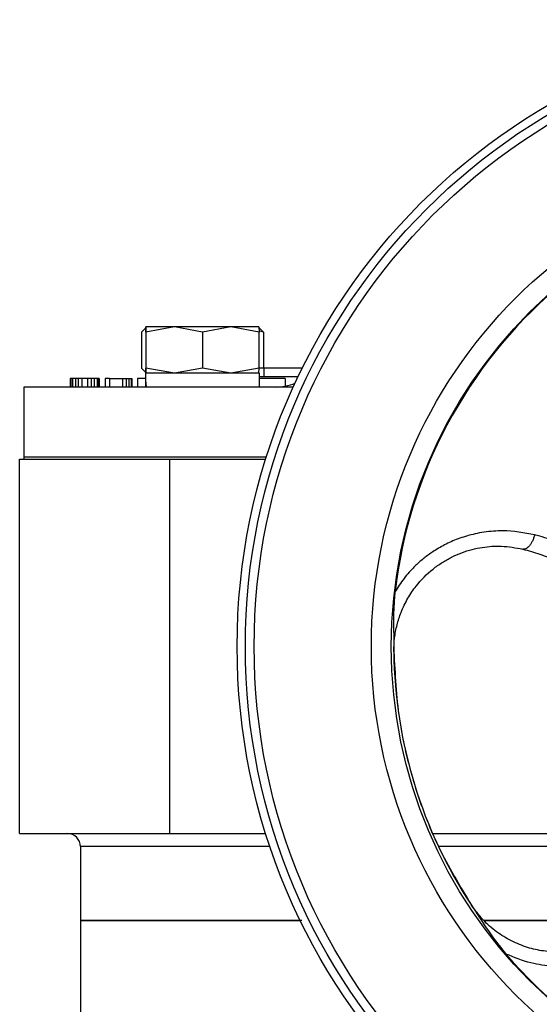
# Model space of a CAD drawing. Header units: millimetres. Extents: x 272 to 1443, y 39 to 1117.
# Tile 24 of 30: x 625 to 685, y 692 to 805. Entities that reach past the tile are written whole.
import ezdxf

# ---------------------------------------------------------------- set-up
doc = ezdxf.new("R2010")
doc.units = ezdxf.units.MM

msp = doc.modelspace()

# ---------------------------------------------------------------- linework, layer by layer
at = {"color": 7, "linetype": 'Continuous', "lineweight": 25}
for p, q in [((639.3, 769.83), (638.8, 769.33)), ((638.8, 769.33), (638.8, 765.19)), ((639.3, 769.91), (639.29, 769.33)), ((639.29, 769.33), (639.29, 765.19)), ((639.3, 769.91), (639.3, 769.91)), ((639.32, 769.33), (639.3, 769.91)), ((642.58, 769.91), (639.3, 769.91)), ((642.58, 769.91), (639.32, 769.33)), ((639.32, 769.33), (639.32, 765.19)), ((645.83, 769.33), (642.58, 769.91)), ((649.07, 769.91), (642.58, 769.91)), ((649.07, 769.91), (645.83, 769.33)), ((645.83, 769.33), (645.83, 765.19)), ((652.32, 769.33), (649.07, 769.91)), ((652.3, 769.91), (649.07, 769.91)), ((652.3, 769.91), (652.3, 769.91)), ((652.3, 769.91), (652.32, 769.33)), ((652.31, 769.83), (652.81, 769.33)), ((652.32, 765.19), (652.32, 769.33)), ((652.81, 769.33), (652.37, 769.42)), ((652.81, 769.33), (652.81, 765.21)), ((639.3, 764.69), (638.8, 765.19)), ((639.3, 764.61), (639.29, 765.19)), ((639.32, 765.19), (639.3, 764.61)), ((642.58, 764.61), (639.32, 765.19)), ((645.83, 765.19), (642.58, 764.61)), ((649.07, 764.61), (645.83, 765.19)), ((652.32, 765.19), (649.07, 764.61)), ((652.3, 764.61), (652.32, 765.19)), ((652.32, 765.21), (652.88, 765.21)), ((652.88, 765.21), (652.88, 764.21)), ((652.88, 765.21), (657.31, 765.21)), ((630.61, 764.01), (630.61, 763.01)), ((630.7, 764.01), (630.61, 764.01)), ((630.7, 764.01), (630.7, 763.01)), ((630.86, 764.01), (630.7, 764.01)), ((630.86, 764.01), (630.86, 763.01)), ((631.2, 764.01), (630.86, 764.01)), ((631.2, 764.01), (631.2, 763.01)), ((631.53, 764.01), (631.2, 764.01)), ((631.53, 764.01), (631.53, 763.01)), ((631.95, 764.01), (631.53, 764.01)), ((632.61, 764.01), (631.95, 764.01)), ((631.95, 764.01), (631.95, 763.01)), ((632.61, 764.01), (632.61, 763.01)), ((633.03, 764.01), (632.61, 764.01)), ((633.03, 764.01), (633.03, 763.01)), ((633.36, 764.01), (633.03, 764.01)), ((633.36, 764.01), (633.36, 763.01)), ((633.7, 764.01), (633.36, 764.01)), ((633.7, 764.01), (633.7, 763.01)), ((633.86, 764.01), (633.7, 764.01)), ((633.86, 764.01), (633.86, 763.01)), ((633.95, 764.01), (633.86, 764.01)), ((633.95, 764.01), (633.95, 763.01)), ((635.11, 764.01), (634.61, 764.01)), ((634.61, 764.01), (634.61, 763.01)), ((635.11, 764.01), (635.11, 763.01)), ((635.11, 764.01), (636.61, 764.01)), ((636.61, 764.01), (636.61, 763.01)), ((636.61, 764.01), (637.03, 764.01)), ((637.03, 764.01), (637.03, 763.01)), ((637.03, 764.01), (637.36, 764.01)), ((637.36, 764.01), (637.36, 763.01)), ((637.36, 764.01), (637.61, 764.01)), ((637.61, 764.01), (637.61, 763.01)), ((637.61, 764.01), (637.7, 764.01)), ((637.7, 764.01), (637.7, 763.01)), ((639.27, 764.01), (638.36, 764.01)), ((638.36, 764.01), (638.36, 763.01)), ((652.35, 764.61), (639.25, 764.61)), ((639.3, 764.61), (639.3, 764.61)), ((652.3, 764.61), (652.3, 764.61)), ((652.35, 763.01), (652.35, 764.61)), ((652.35, 764.21), (652.88, 764.21)), ((655.32, 764.01), (652.35, 764.01)), ((652.88, 764.21), (656.82, 764.21)), ((655.32, 764.01), (655.32, 763.12)), ((625.3, 763.01), (625.3, 755.01)), ((656.26, 763.01), (625.3, 763.01)), ((624.8, 711.71), (624.8, 754.71)), ((624.8, 754.71), (642.04, 754.71)), ((625.3, 755.01), (625.3, 754.71)), ((625.3, 755.01), (653.18, 755.01)), ((642.04, 754.71), (653.09, 754.71)), ((642.04, 754.71), (642.04, 711.71)), ((667.81, 732.59), (667.81, 732.59)), ((624.8, 711.71), (642.04, 711.71)), ((642.04, 711.71), (653.09, 711.71)), ((672.27, 711.71), (701.03, 711.71)), ((631.8, 710.21), (631.8, 701.71)), ((631.8, 701.71), (631.8, 689.21)), ((631.8, 701.71), (657.06, 701.71)), ((678.17, 701.71), (695.33, 701.71))]:
    msp.add_line(p, q, dxfattribs=at)
at = {"color": 8, "linetype": 'Continuous', "lineweight": 25}
for p, q in [((653.58, 710.21), (631.8, 710.21)), ((700.63, 710.21), (672.95, 710.21))]:
    msp.add_line(p, q, dxfattribs=at)
at = {"color": 7, "linetype": 'Continuous', "lineweight": 25}
for radius in [72, 71.06, 70.05, 56.58, 54.29]:
    msp.add_circle((721.8, 733.21), radius, dxfattribs=at)
for centre, radius, start, end in [((721.8, 733.21), 54.22, 130.6847, 173.3714), ((654.18, 769.01), 6, 270, 292.4392), ((721.8, 733.21), 54, 180.6601, 213.3963), ((630.3, 710.21), 1.5, 0, 90), ((721.8, 733.21), 54.22, 220.6847, 263.3714)]:
    msp.add_arc(centre, radius, start, end, dxfattribs=at)
for centre, start_param, end_param in [((645.8, 764.61), 1.567974, 1.728974), ((645.8, 763.01), 1.484004, 1.567974)]:
    msp.add_ellipse(centre, major_axis=(-0.04, 9.98), ratio=0.656239, start_param=start_param, end_param=end_param, dxfattribs=at)
for points, knots in [([(683.99, 746.03), (682.78, 746.26), (681.24, 746.54), (679.26, 746.46), (678.2, 746.34), (676.9, 746.11), (675.42, 745.68), (673.84, 745.02), (672.52, 744.26), (671.4, 743.47), (670.45, 742.65), (669.64, 741.83), (668.97, 741.02), (668.43, 740.27), (668.1, 739.74), (667.94, 739.47)], [0, 0, 0, 0, 0.211573, 0.269834, 0.328289, 0.387212, 0.484936, 0.575589, 0.658694, 0.724356, 0.789837, 0.855498, 0.903783, 0.951909, 1, 1, 1, 1]), ([(683.99, 746.03), (683.95, 745.91), (683.88, 745.65), (683.73, 745.3), (683.55, 744.98), (683.29, 744.64), (682.96, 744.38), (682.73, 744.39), (682.63, 744.39)], [0, 0, 0, 0, 0.129341, 0.262553, 0.397003, 0.529908, 0.780005, 1, 1, 1, 1]), ([(696.61, 738.36), (695.86, 739.14), (694.35, 740.74), (692.06, 742.45), (690.03, 743.68), (688.3, 744.56), (686.31, 745.39), (684.77, 745.82), (683.99, 746.03)], [0, 0, 0, 0, 0.23252, 0.474328, 0.590236, 0.709039, 0.852595, 1, 1, 1, 1]), ([(667.81, 732.59), (667.82, 733.12), (667.85, 734.16), (668.15, 735.68), (668.55, 736.94), (668.99, 737.95), (669.41, 738.74), (669.87, 739.47), (670.74, 740.67), (671.75, 741.69), (672.83, 742.5), (673.36, 742.86), (673.9, 743.18), (674.64, 743.58), (675.6, 743.99), (676.79, 744.37), (678.32, 744.68), (680.33, 744.81), (681.82, 744.54), (682.63, 744.39)], [0, 0, 0, 0, 0.069613, 0.137513, 0.203728, 0.243942, 0.283111, 0.321245, 0.358355, 0.480661, 0.510093, 0.539058, 0.567566, 0.595627, 0.653781, 0.711321, 0.768351, 0.875081, 1, 1, 1, 1]), ([(682.63, 744.39), (683.29, 744.21), (684.64, 743.84), (686.36, 743.12), (687.88, 742.32), (689.33, 741.42), (690.82, 740.29), (692.28, 738.94), (693.14, 737.92), (693.57, 737.41)], [0, 0, 0, 0, 0.140909, 0.286789, 0.400573, 0.520379, 0.676506, 0.838448, 1, 1, 1, 1]), ([(667.94, 739.47), (667.89, 738.85), (667.77, 737.6), (667.77, 735.83), (667.79, 734.43), (667.8, 733.4), (667.81, 732.86), (667.81, 732.59)], [0, 0, 0, 0, 0.261176, 0.5291947, 0.764472, 0.8820158, 1, 1, 1, 1]), ([(667.81, 732.59), (667.94, 730.02), (668.21, 724.88), (670.02, 717.35), (672.74, 710.11), (675.39, 705.7), (676.72, 703.49)], [0, 0, 0, 0, 0.25, 0.5, 0.75, 1, 1, 1, 1]), ([(694.7, 701.12), (694.23, 700.74), (693.3, 699.98), (691.88, 699.22), (690.62, 698.72), (689.56, 698.41), (688, 698.11), (686.46, 698.05), (685, 698.21), (684.09, 698.38), (682.84, 698.71), (681.3, 699.33), (679.57, 700.4), (677.99, 701.77), (677.15, 702.91), (676.72, 703.49)], [0, 0, 0, 0, 0.0971061, 0.1924545, 0.2466647, 0.301308, 0.3564626, 0.4798035, 0.5227412, 0.5665934, 0.6113815, 0.7067848, 0.8009371, 0.8983077, 1, 1, 1, 1]), ([(676.72, 703.49), (676.91, 703.21), (677.73, 701.99), (678.89, 700.11), (680.16, 698.52), (680.69, 697.87)], [0, 0, 0, 0, 0.147246, 0.6481726, 1, 1, 1, 1]), ([(657.25, 701.71), (656.26, 701.71), (653.49, 701.71), (649.34, 701.71), (644.89, 701.71), (641, 701.71), (637.72, 701.71), (635.11, 701.71), (633.22, 701.71), (632.03, 701.71), (631.88, 701.71), (631.8, 701.71)], [0, 0, 0, 0, 0.06523, 0.182076, 0.298923, 0.415769, 0.532615, 0.649461, 0.766308, 0.883154, 1, 1, 1, 1]), ([(695.27, 701.71), (694.86, 701.71), (692.69, 701.71), (688.47, 701.71), (683.15, 701.71), (679.68, 701.71), (678.17, 701.71)], [0, 0, 0, 0, 0.078384, 0.411336, 0.744287, 1, 1, 1, 1]), ([(696.57, 700.33), (696.1, 699.92), (695.17, 699.14), (693.6, 698.18), (692.01, 697.45), (690.43, 696.93), (688.89, 696.61), (687.45, 696.47), (686.1, 696.47), (684.83, 696.59), (682.98, 696.92), (681.63, 697.48), (680.69, 697.87)], [0, 0, 0, 0, 0.11605, 0.227305, 0.333774, 0.429262, 0.520571, 0.607066, 0.680119, 0.753055, 0.826297, 1, 1, 1, 1])]:
    msp.add_open_spline(points, degree=3, knots=knots, dxfattribs=at)

doc.saveas('drawing.dxf')
